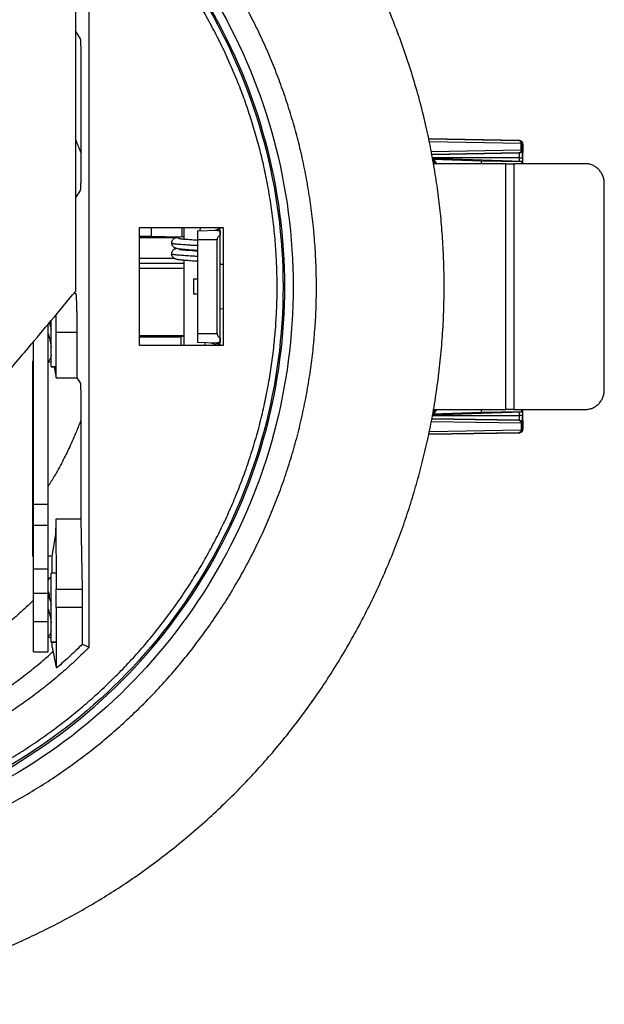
# Model space of a CAD drawing. Header units: millimetres. Extents: x 226 to 954, y 75 to 822.
# Tile 23 of 127: x 623 to 683, y 101 to 201. Entities that reach past the tile are written whole.
import ezdxf

# ---------------------------------------------------------------- set-up
doc = ezdxf.new("R2010")
doc.units = ezdxf.units.MM

msp = doc.modelspace()

# ---------------------------------------------------------------- linework, layer by layer
at = {"color": 7, "linetype": 'Continuous', "lineweight": 25}
for p, q in [((630.48, 137.58), (630.48, 210.91)), ((629.1, 200.15), (629.56, 199.46)), ((629.61, 197.96), (629.61, 185.52)), ((674.29, 189.1), (665.03, 189.26)), ((674.2, 189.1), (674.29, 189.1)), ((674.44, 188.14), (674.44, 188.8)), ((674.5, 188.14), (674.5, 188.8)), ((674.58, 188.8), (674.5, 188.8)), ((674.28, 187.84), (674.2, 187.84)), ((674.5, 188.14), (674.57, 188.14)), ((674.6, 186.74), (674.6, 187.84)), ((666.46, 187.24), (665.43, 187.24)), ((665.43, 187.21), (670.37, 187.05)), ((665.72, 186.94), (665.44, 187.17)), ((665.48, 186.92), (665.56, 186.88)), ((672.88, 186.74), (665.51, 186.74)), ((665.57, 186.99), (665.56, 186.88)), ((674.52, 186.97), (666.46, 187.24)), ((670.37, 187.05), (674.5, 186.96)), ((670.37, 187.05), (670.37, 186.74)), ((672.88, 161.74), (672.88, 186.74)), ((673.69, 186.74), (673.69, 161.74)), ((680.96, 186.74), (673.69, 186.74)), ((674.5, 186.96), (674.52, 186.97)), ((674.5, 186.96), (674.5, 186.74)), ((674.52, 186.74), (674.52, 186.97)), ((682.9, 163.74), (682.9, 184.74)), ((629.56, 184.03), (629.1, 183.34)), ((635.6, 168.24), (635.6, 180.24)), ((635.6, 180.24), (644.1, 180.24)), ((636.81, 179.35), (635.6, 179.35)), ((636.81, 179.35), (636.81, 180.24)), ((639.63, 179.27), (636.81, 179.35)), ((640.1, 180.24), (640.1, 179.05)), ((641.51, 179.92), (643.51, 179.99)), ((641.77, 180.24), (641.72, 179.93)), ((643.29, 179.98), (644, 180.24)), ((643.5, 179.95), (643.51, 179.99)), ((643.5, 179.95), (643.8, 179.91)), ((643.81, 180), (643.51, 179.99)), ((643.51, 179.99), (643.51, 179.95)), ((643.79, 168.99), (643.79, 179.5)), ((643.8, 168.58), (643.8, 179.91)), ((643.81, 179.93), (643.81, 180)), ((643.81, 179.93), (643.81, 180)), ((643.81, 180), (643.81, 180)), ((644.1, 180.24), (644.1, 168.24)), ((635.6, 179.24), (639.48, 179.24)), ((643.49, 178.99), (641.49, 178.99)), ((641.49, 178.99), (641.49, 169.49)), ((643.49, 169.49), (643.49, 178.99)), ((640.1, 178.05), (640.1, 177.95)), ((639.15, 177.11), (635.6, 177.11)), ((640.1, 176.95), (640.1, 168.24)), ((643.87, 176.55), (644.1, 176.51)), ((643.87, 176.54), (644.1, 176.5)), ((635.6, 176.11), (640.08, 176.11)), ((641.09, 175.02), (641.49, 175.03)), ((641.09, 175.02), (641.09, 173.47)), ((628.99, 173.63), (629.08, 173.59)), ((641.49, 173.46), (641.09, 173.47)), ((644.1, 171.98), (643.87, 171.94)), ((644.1, 171.98), (643.87, 171.94)), ((626.3, 152.08), (626.3, 170.43)), ((626.44, 170.49), (626.44, 170.6)), ((627.1, 164.97), (627.1, 169.59)), ((629.22, 169.59), (627.1, 169.59)), ((629.22, 169.59), (629.22, 164.97)), ((641.49, 169.49), (643.49, 169.49)), ((624.8, 152.08), (624.8, 168.64)), ((640.1, 169.24), (635.6, 169.24)), ((635.6, 169.14), (639.8, 169.14)), ((639.8, 169.14), (639.8, 168.24)), ((643.51, 168.49), (641.51, 168.56)), ((642.23, 168.54), (642.23, 168.24)), ((642.86, 168.52), (643.62, 168.24)), ((644, 168.24), (643.29, 168.5)), ((643.8, 168.58), (643.5, 168.54)), ((643.51, 168.49), (643.5, 168.54)), ((643.51, 168.54), (643.51, 168.49)), ((643.51, 168.49), (643.81, 168.48)), ((643.81, 168.48), (643.81, 168.56)), ((643.81, 168.48), (643.81, 168.55)), ((643.81, 168.48), (643.81, 168.48)), ((644.1, 168.24), (635.6, 168.24)), ((624.69, 166.65), (624.69, 146.84)), ((624.69, 166.65), (624.8, 166.65)), ((626.3, 166.59), (626.56, 166.59)), ((626.6, 166.59), (626.56, 166.59)), ((626.6, 166.09), (627.07, 166.09)), ((626.91, 166.09), (627.1, 164.97)), ((627.1, 164.97), (629.22, 164.97)), ((629.22, 164.97), (629.56, 164.46)), ((629.61, 162.96), (629.61, 150.59)), ((670.37, 161.44), (665.43, 161.27)), ((665.43, 161.24), (666.46, 161.24)), ((665.44, 161.32), (665.72, 161.55)), ((665.56, 161.6), (665.49, 161.57)), ((665.52, 161.74), (672.88, 161.74)), ((665.56, 161.6), (665.57, 161.5)), ((666.46, 161.24), (674.52, 161.51)), ((670.37, 161.74), (670.37, 161.44)), ((674.5, 161.52), (670.37, 161.44)), ((673.69, 161.74), (680.96, 161.74)), ((674.5, 161.74), (674.5, 161.52)), ((674.52, 161.51), (674.5, 161.52)), ((674.52, 161.51), (674.52, 161.74)), ((674.6, 160.64), (674.6, 161.74)), ((674.2, 160.65), (674.28, 160.65)), ((674.44, 160.35), (674.44, 159.68)), ((674.5, 159.68), (674.5, 160.35)), ((674.57, 160.35), (674.5, 160.35)), ((665.03, 159.22), (674.29, 159.38)), ((674.29, 159.38), (674.2, 159.38)), ((674.5, 159.68), (674.58, 159.68)), ((624.8, 151.7), (624.69, 151.56)), ((626.3, 152.08), (624.8, 152.08)), ((627.06, 150.59), (627.1, 143.47)), ((627.06, 150.59), (627.06, 150.52)), ((629.62, 150.59), (627.06, 150.59)), ((629.62, 150.59), (629.75, 143.47)), ((626.3, 149.96), (624.8, 149.96)), ((627.05, 149.03), (626.68, 146.84)), ((624.8, 146.84), (624.69, 146.84)), ((626.68, 146.84), (626.3, 146.84)), ((626.68, 146.84), (626.68, 145.09)), ((624.8, 145.55), (626.3, 145.55)), ((626.56, 144.59), (626.3, 144.59)), ((627.07, 145.09), (626.6, 145.09)), ((627.1, 143.47), (629.75, 143.47)), ((626.3, 143.02), (624.8, 143.02)), ((624.8, 140.16), (624.8, 143.02)), ((626.3, 140.16), (626.3, 143.02)), ((627.1, 141.59), (627.1, 135.49)), ((629.77, 141.59), (627.1, 141.59)), ((629.77, 141.59), (629.77, 137.87)), ((626.3, 140.16), (624.8, 140.16)), ((626.3, 138.59), (626.56, 138.59)), ((626.6, 138.6), (626.56, 138.6)), ((626.6, 138.09), (627.07, 138.09)), ((626.72, 137.58), (626.72, 138.09)), ((626.72, 137.58), (627.1, 135.49)), ((629.77, 137.87), (630.48, 137.58)), ((624.8, 137.09), (626.3, 137.09)), ((627.1, 135.49), (627.21, 135.49))]:
    msp.add_line(p, q, dxfattribs=at)
at = {"color": 8, "linetype": 'Continuous', "lineweight": 25}
for p, q in [((665.03, 189.26), (674.2, 189.1)), ((674.44, 188.8), (665.09, 188.96)), ((665.29, 187.98), (674.44, 188.14)), ((674.2, 187.84), (665.35, 187.69)), ((665.35, 187.68), (674.28, 187.84)), ((674.28, 187.34), (665.41, 187.34)), ((674.28, 186.98), (674.28, 187.34)), ((674.58, 187.34), (674.58, 186.74)), ((665.57, 186.99), (665.45, 187.08)), ((639.91, 180.24), (639.91, 179.3)), ((640.1, 176.61), (635.6, 176.61)), ((628.95, 173.59), (629.08, 173.59)), ((627.07, 166.09), (626.6, 166.09)), ((665.46, 161.41), (665.57, 161.5)), ((674.28, 161.14), (674.28, 161.51)), ((674.58, 161.74), (674.58, 161.14)), ((674.44, 160.35), (665.29, 160.5)), ((665.34, 160.8), (674.2, 160.65)), ((674.28, 160.65), (665.34, 160.8)), ((665.41, 161.14), (674.28, 161.14)), ((674.2, 159.38), (665.04, 159.23)), ((665.1, 159.52), (674.44, 159.68)), ((627.07, 138.09), (626.6, 138.09))]:
    msp.add_line(p, q, dxfattribs=at)
at = {"color": 7, "linetype": 'Continuous', "lineweight": 25}
for points, knots in [([(593.6, 101.24), (594.36, 101.25), (595.89, 101.26), (598.18, 101.38), (600.47, 101.55), (602.75, 101.81), (605.02, 102.13), (607.28, 102.52), (609.6, 103), (611.98, 103.58), (614.41, 104.26), (616.82, 105.02), (619.19, 105.86), (621.47, 106.76), (623.65, 107.7), (625.72, 108.68), (627.76, 109.72), (629.77, 110.82), (631.75, 111.99), (633.69, 113.22), (635.65, 114.55), (637.62, 115.99), (639.61, 117.55), (641.54, 119.17), (643.41, 120.86), (645.17, 122.56), (646.82, 124.26), (648.37, 125.96), (649.86, 127.7), (651.29, 129.49), (652.67, 131.33), (653.99, 133.2), (655.29, 135.18), (656.56, 137.27), (657.8, 139.47), (658.97, 141.71), (660.05, 143.99), (661.03, 146.23), (661.9, 148.43), (662.68, 150.59), (663.38, 152.77), (664.02, 154.98), (664.59, 157.2), (665.1, 159.44), (665.54, 161.77), (665.92, 164.18), (666.22, 166.69), (666.44, 169.2), (666.57, 171.72), (666.61, 174.17), (666.58, 176.54), (666.47, 178.83), (666.29, 181.11), (666.04, 183.39), (665.71, 185.66), (665.32, 187.92), (664.84, 190.24), (664.26, 192.62), (663.59, 195.05), (662.83, 197.46), (661.98, 199.84), (661.08, 202.11), (660.14, 204.29), (659.17, 206.36), (658.13, 208.41), (657.02, 210.42), (655.85, 212.39), (654.62, 214.33), (653.29, 216.29), (651.85, 218.27), (650.29, 220.25), (648.67, 222.18), (646.98, 224.06), (645.28, 225.82), (643.58, 227.47), (641.88, 229.01), (640.14, 230.5), (638.35, 231.93), (636.52, 233.31), (634.64, 234.63), (632.66, 235.93), (630.57, 237.21), (628.37, 238.45), (626.13, 239.61), (623.86, 240.69), (621.61, 241.67), (619.41, 242.54), (617.25, 243.32), (615.07, 244.03), (612.87, 244.67), (610.64, 245.24), (608.41, 245.74), (606.08, 246.18), (603.66, 246.56), (601.16, 246.87), (598.64, 247.08), (596.12, 247.22), (594.44, 247.23), (593.6, 247.24)], [0, 0, 0, 0, 0.01, 0.02, 0.03, 0.04, 0.05, 0.06, 0.07, 0.081, 0.092, 0.103, 0.114, 0.125, 0.135, 0.145, 0.155, 0.165, 0.175, 0.185, 0.195, 0.206, 0.217, 0.228, 0.239, 0.25, 0.26, 0.27, 0.28, 0.29, 0.3, 0.31, 0.32, 0.331, 0.342, 0.353, 0.364, 0.375, 0.385, 0.395, 0.405, 0.415, 0.425, 0.435, 0.445, 0.456, 0.467, 0.478, 0.489, 0.5, 0.51, 0.52, 0.53, 0.54, 0.55, 0.56, 0.57, 0.581, 0.592, 0.603, 0.614, 0.625, 0.635, 0.645, 0.655, 0.665, 0.675, 0.685, 0.695, 0.706, 0.717, 0.728, 0.739, 0.75, 0.76, 0.77, 0.78, 0.79, 0.8, 0.81, 0.82, 0.831, 0.842, 0.853, 0.864, 0.875, 0.885, 0.895, 0.905, 0.915, 0.925, 0.935, 0.945, 0.956, 0.967, 0.978, 0.989, 1, 1, 1, 1]), ([(593.6, 114.24), (594.33, 114.25), (595.8, 114.27), (598, 114.39), (600.19, 114.59), (602.37, 114.87), (604.54, 115.23), (606.65, 115.67), (608.71, 116.16), (610.7, 116.72), (612.68, 117.35), (614.64, 118.04), (616.6, 118.81), (618.58, 119.68), (620.57, 120.63), (622.51, 121.65), (624.42, 122.75), (626.29, 123.91), (628.07, 125.12), (629.78, 126.37), (631.42, 127.64), (633, 128.98), (634.54, 130.37), (636.07, 131.84), (637.56, 133.39), (639.03, 135.03), (640.44, 136.72), (641.78, 138.46), (643.06, 140.25), (644.25, 142.05), (645.35, 143.86), (646.37, 145.66), (647.33, 147.5), (648.22, 149.38), (649.06, 151.32), (649.85, 153.32), (650.58, 155.4), (651.23, 157.5), (651.81, 159.62), (652.3, 161.77), (652.71, 163.88), (653.04, 165.97), (653.29, 168.03), (653.47, 170.1), (653.58, 172.17), (653.61, 174.28), (653.57, 176.44), (653.45, 178.64), (653.25, 180.83), (652.97, 183.01), (652.61, 185.18), (652.18, 187.29), (651.68, 189.35), (651.12, 191.35), (650.5, 193.32), (649.8, 195.28), (649.03, 197.25), (648.17, 199.23), (647.21, 201.21), (646.19, 203.15), (645.1, 205.06), (643.93, 206.93), (642.72, 208.72), (641.48, 210.43), (640.2, 212.06), (638.86, 213.65), (637.48, 215.19), (636.01, 216.71), (634.45, 218.21), (632.81, 219.67), (631.12, 221.08), (629.38, 222.42), (627.59, 223.7), (625.79, 224.89), (623.99, 225.99), (622.18, 227.01), (620.34, 227.97), (618.47, 228.86), (616.53, 229.7), (614.52, 230.49), (612.44, 231.22), (610.34, 231.87), (608.22, 232.45), (606.08, 232.94), (603.96, 233.35), (601.87, 233.68), (599.81, 233.93), (597.74, 234.11), (595.67, 234.22), (594.29, 234.24), (593.6, 234.24)], [0, 0, 0, 0, 0.011667, 0.023333, 0.035, 0.046667, 0.058333, 0.07, 0.081, 0.092, 0.103, 0.114, 0.125, 0.136667, 0.148333, 0.16, 0.171667, 0.183333, 0.195, 0.206, 0.217, 0.228, 0.239, 0.25, 0.261667, 0.273333, 0.285, 0.296667, 0.308333, 0.32, 0.331, 0.342, 0.353, 0.364, 0.375, 0.386667, 0.398333, 0.41, 0.421667, 0.433333, 0.445, 0.456, 0.467, 0.478, 0.489, 0.5, 0.511667, 0.523333, 0.535, 0.546667, 0.558333, 0.57, 0.581, 0.592, 0.603, 0.614, 0.625, 0.636667, 0.648333, 0.66, 0.671667, 0.683333, 0.695, 0.706, 0.717, 0.728, 0.739, 0.75, 0.761667, 0.773333, 0.785, 0.796667, 0.808333, 0.82, 0.831, 0.842, 0.853, 0.864, 0.875, 0.886667, 0.898333, 0.91, 0.921667, 0.933333, 0.945, 0.956, 0.967, 0.978, 0.989, 1, 1, 1, 1]), ([(593.6, 231.87), (603.72, 231.87), (613.65, 229.21), (631.17, 219.09), (638.45, 211.82), (648.57, 194.3), (651.23, 184.36), (651.23, 164.13), (648.57, 154.19), (638.45, 136.67), (631.17, 129.39), (613.65, 119.28), (603.72, 116.61), (593.6, 116.61)], [0, 0, 0, 0, 0.1666667, 0.1666667, 0.3333333, 0.3333333, 0.5, 0.5, 0.6666667, 0.6666667, 0.8333333, 0.8333333, 1, 1, 1, 1]), ([(593.6, 117.47), (603.57, 117.47), (613.36, 120.09), (630.62, 130.06), (637.79, 137.22), (647.75, 154.49), (650.38, 164.28), (650.38, 184.21), (647.75, 194), (637.79, 211.26), (630.62, 218.43), (613.36, 228.39), (603.57, 231.02), (593.6, 231.02)], [0, 0, 0, 0, 0.1666667, 0.1666667, 0.3333333, 0.3333333, 0.5, 0.5, 0.6666667, 0.6666667, 0.8333333, 0.8333333, 1, 1, 1, 1]), ([(593.6, 230.84), (603.54, 230.84), (613.3, 228.23), (630.5, 218.29), (637.65, 211.15), (647.58, 193.94), (650.2, 184.18), (650.2, 164.31), (647.58, 154.55), (637.65, 137.34), (630.5, 130.19), (613.3, 120.26), (603.54, 117.64), (593.6, 117.64)], [0, 0, 0, 0, 0.1666667, 0.1666667, 0.3333333, 0.3333333, 0.5, 0.5, 0.6666667, 0.6666667, 0.8333333, 0.8333333, 1, 1, 1, 1]), ([(593.6, 118.24), (594.28, 118.25), (595.65, 118.26), (597.7, 118.38), (599.75, 118.57), (601.78, 118.83), (603.81, 119.17), (605.78, 119.57), (607.7, 120.04), (609.56, 120.55), (611.41, 121.14), (613.23, 121.79), (615.07, 122.51), (616.92, 123.31), (618.77, 124.2), (620.58, 125.16), (622.36, 126.18), (624.11, 127.27), (625.78, 128.39), (627.37, 129.56), (628.89, 130.75), (630.38, 132), (631.81, 133.29), (633.23, 134.66), (634.63, 136.11), (636, 137.64), (637.31, 139.22), (638.57, 140.85), (639.76, 142.52), (640.87, 144.2), (641.9, 145.88), (642.85, 147.57), (643.74, 149.29), (644.58, 151.03), (645.36, 152.84), (646.1, 154.72), (646.78, 156.66), (647.39, 158.62), (647.93, 160.6), (648.39, 162.6), (648.77, 164.57), (649.08, 166.53), (649.31, 168.45), (649.48, 170.37), (649.58, 172.31), (649.61, 174.28), (649.57, 176.3), (649.46, 178.35), (649.27, 180.39), (649.01, 182.43), (648.67, 184.45), (648.27, 186.42), (647.81, 188.34), (647.29, 190.21), (646.7, 192.05), (646.06, 193.88), (645.33, 195.71), (644.53, 197.56), (643.64, 199.41), (642.68, 201.23), (641.66, 203.01), (640.58, 204.75), (639.45, 206.42), (638.29, 208.01), (637.09, 209.54), (635.85, 211.02), (634.55, 212.46), (633.18, 213.88), (631.73, 215.27), (630.2, 216.64), (628.62, 217.96), (627, 219.21), (625.33, 220.4), (623.65, 221.51), (621.96, 222.54), (620.27, 223.49), (618.56, 224.39), (616.81, 225.22), (615, 226.01), (613.12, 226.74), (611.19, 227.42), (609.23, 228.03), (607.25, 228.57), (605.25, 229.03), (603.27, 229.41), (601.32, 229.72), (599.4, 229.95), (597.47, 230.12), (595.54, 230.22), (594.25, 230.24), (593.6, 230.24)], [0, 0, 0, 0, 0.011667, 0.023333, 0.035, 0.046667, 0.058333, 0.07, 0.081, 0.092, 0.103, 0.114, 0.125, 0.136667, 0.148333, 0.16, 0.171667, 0.183333, 0.195, 0.206, 0.217, 0.228, 0.239, 0.25, 0.261667, 0.273333, 0.285, 0.296667, 0.308333, 0.32, 0.331, 0.342, 0.353, 0.364, 0.375, 0.386667, 0.398333, 0.41, 0.421667, 0.433333, 0.445, 0.456, 0.467, 0.478, 0.489, 0.5, 0.511667, 0.523333, 0.535, 0.546667, 0.558333, 0.57, 0.581, 0.592, 0.603, 0.614, 0.625, 0.636667, 0.648333, 0.66, 0.671667, 0.683333, 0.695, 0.706, 0.717, 0.728, 0.739, 0.75, 0.761667, 0.773333, 0.785, 0.796667, 0.808333, 0.82, 0.831, 0.842, 0.853, 0.864, 0.875, 0.886667, 0.898333, 0.91, 0.921667, 0.933333, 0.945, 0.956, 0.967, 0.978, 0.989, 1, 1, 1, 1]), ([(629.1, 173.77), (629.1, 174.82), (629.1, 176.93), (629.1, 180.11), (629.1, 183.79), (629.1, 188.04), (629.1, 194.4), (629.1, 200.75), (629.1, 207.1), (629.1, 210.28), (629.1, 211.93)], [0, 0, 0, 0, 0.08246, 0.165796, 0.250008, 0.372201, 0.500006, 0.750001, 0.870833, 1, 1, 1, 1]), ([(629.56, 199.46), (629.56, 199.45), (629.57, 199.43), (629.58, 199.33), (629.59, 199.19), (629.59, 199), (629.6, 198.77), (629.61, 198.52), (629.61, 198.25), (629.61, 198.06), (629.61, 197.96)], [0, 0, 0, 0, 0.125039, 0.250069, 0.37509, 0.500096, 0.625087, 0.750067, 0.875036, 1, 1, 1, 1]), ([(629.1, 189.13), (629.12, 189.08), (629.31, 188.66), (629.47, 188.23), (629.61, 187.85)], [0, 0, 0, 0, 0.124626, 1, 1, 1, 1]), ([(674.2, 189.1), (674.23, 189.1), (674.3, 189.09), (674.37, 189.02), (674.41, 188.95), (674.44, 188.88), (674.44, 188.83), (674.44, 188.8)], [0, 0, 0, 0, 0.249575, 0.499159, 0.692932, 0.832404, 1, 1, 1, 1]), ([(674.5, 188.8), (674.49, 188.84), (674.48, 188.92), (674.42, 189.02), (674.32, 189.09), (674.24, 189.1), (674.2, 189.1)], [0, 0, 0, 0, 0.250001, 0.500004, 0.750007, 1, 1, 1, 1]), ([(674.29, 189.1), (674.33, 189.1), (674.38, 189.09), (674.45, 189.05), (674.5, 189.01), (674.54, 188.97), (674.57, 188.9), (674.58, 188.84), (674.58, 188.8)], [0, 0, 0, 0, 0.239696, 0.368511, 0.499998, 0.631484, 0.760301, 1, 1, 1, 1]), ([(674.5, 188.8), (674.49, 188.8), (674.49, 188.8), (674.46, 188.8), (674.44, 188.8)], [0, 0, 0, 0, 0.5, 1, 1, 1, 1]), ([(674.58, 188.8), (674.58, 188.8), (674.59, 188.79), (674.59, 188.74), (674.59, 188.65), (674.6, 188.53), (674.6, 188.37), (674.6, 188.2), (674.6, 188.02), (674.6, 187.9), (674.6, 187.84)], [0, 0, 0, 0, 0.1165164, 0.2400128, 0.3686418, 0.4999994, 0.6313579, 0.7599894, 0.8834839, 1, 1, 1, 1]), ([(674.44, 188.14), (674.44, 188.11), (674.44, 188.06), (674.41, 187.99), (674.37, 187.92), (674.3, 187.85), (674.23, 187.84), (674.2, 187.84)], [0, 0, 0, 0, 0.167596, 0.307069, 0.500842, 0.750426, 1, 1, 1, 1]), ([(674.2, 187.84), (674.24, 187.84), (674.32, 187.85), (674.42, 187.92), (674.48, 188.02), (674.49, 188.1), (674.5, 188.14)], [0, 0, 0, 0, 0.2499927, 0.4999953, 0.7499977, 1, 1, 1, 1]), ([(674.57, 188.14), (674.57, 188.1), (674.56, 188.04), (674.52, 187.97), (674.49, 187.93), (674.44, 187.89), (674.37, 187.85), (674.31, 187.84), (674.28, 187.84)], [0, 0, 0, 0, 0.239694, 0.368517, 0.499993, 0.631478, 0.760306, 1, 1, 1, 1]), ([(674.28, 187.34), (674.28, 187.41), (674.28, 187.54), (674.28, 187.7), (674.28, 187.82), (674.28, 187.83), (674.28, 187.84)], [0, 0, 0, 0, 0.249999, 0.499998, 0.749998, 1, 1, 1, 1]), ([(674.28, 187.34), (674.32, 187.34), (674.38, 187.34), (674.45, 187.34), (674.5, 187.34), (674.54, 187.34), (674.57, 187.34), (674.58, 187.34), (674.58, 187.34)], [0, 0, 0, 0, 0.2396971, 0.3685262, 0.5000016, 0.6314819, 0.7603084, 1, 1, 1, 1]), ([(674.44, 188.14), (674.46, 188.14), (674.49, 188.14), (674.49, 188.14), (674.5, 188.14)], [0, 0, 0, 0, 0.5, 1, 1, 1, 1]), ([(674.58, 187.34), (674.58, 187.39), (674.58, 187.49), (674.58, 187.64), (674.58, 187.78), (674.58, 187.91), (674.58, 188.01), (674.58, 188.09), (674.57, 188.13), (674.57, 188.14), (674.57, 188.14)], [0, 0, 0, 0, 0.1165165, 0.2400113, 0.3686403, 0.4999992, 0.6313591, 0.759991, 0.8834862, 1, 1, 1, 1]), ([(665.71, 186.74), (665.69, 186.77), (665.65, 186.83), (665.59, 186.86), (665.56, 186.88)], [0, 0, 0, 0, 0.372232, 1, 1, 1, 1]), ([(665.57, 186.99), (665.59, 186.99), (665.65, 186.98), (665.69, 186.95), (665.71, 186.94)], [0, 0, 0, 0, 0.500015, 1, 1, 1, 1]), ([(665.82, 186.74), (665.82, 186.75), (665.82, 186.78), (665.8, 186.84), (665.76, 186.89), (665.73, 186.92), (665.71, 186.94)], [0, 0, 0, 0, 0.128768, 0.419185, 0.709586, 1, 1, 1, 1]), ([(672.88, 186.74), (672.93, 186.74), (673.03, 186.74), (673.24, 186.74), (673.47, 186.74), (673.62, 186.74), (673.69, 186.74)], [0, 0, 0, 0, 0.250003, 0.500005, 0.749998, 1, 1, 1, 1]), ([(682.9, 184.74), (682.89, 184.87), (682.88, 185.14), (682.76, 185.51), (682.58, 185.86), (682.34, 186.17), (682.04, 186.42), (681.71, 186.6), (681.34, 186.72), (681.09, 186.74), (680.96, 186.74)], [0, 0, 0, 0, 0.125, 0.25, 0.375, 0.5, 0.625, 0.749999, 0.874999, 1, 1, 1, 1]), ([(629.61, 185.52), (629.61, 185.43), (629.61, 185.24), (629.61, 184.97), (629.6, 184.71), (629.59, 184.49), (629.59, 184.3), (629.58, 184.15), (629.57, 184.06), (629.56, 184.04), (629.56, 184.03)], [0, 0, 0, 0, 0.124963, 0.249933, 0.374913, 0.499903, 0.62491, 0.74993, 0.87496, 1, 1, 1, 1]), ([(640.1, 179.32), (640.02, 179.31), (639.86, 179.29), (639.66, 179.27), (639.48, 179.24), (639.34, 179.22), (639.23, 179.18), (639.15, 179.15), (639.07, 179.11), (638.96, 179.01), (638.87, 178.87), (638.86, 178.75), (638.85, 178.68)], [0, 0, 0, 0, 0.1318775, 0.2677646, 0.3891406, 0.5270444, 0.6369813, 0.7190712, 0.7675551, 0.8320494, 0.9130883, 1, 1, 1, 1]), ([(641.51, 179.92), (641.5, 179.92), (641.5, 179.91), (641.5, 179.86), (641.5, 179.77), (641.5, 179.65), (641.5, 179.51), (641.49, 179.35), (641.49, 179.18), (641.49, 179.05), (641.49, 178.99)], [0, 0, 0, 0, 0.125, 0.249999, 0.375, 0.5, 0.625, 0.749999, 0.875, 1, 1, 1, 1]), ([(643.79, 179.5), (643.75, 179.46), (643.66, 179.39), (643.57, 179.26), (643.5, 179.13), (643.5, 179.04), (643.49, 178.99)], [0, 0, 0, 0, 0.2971142, 0.5567983, 0.7868798, 1, 1, 1, 1]), ([(643.8, 179.91), (643.8, 179.86), (643.8, 179.76), (643.79, 179.58), (643.79, 179.5)], [0, 0, 0, 0, 0.499999, 1, 1, 1, 1]), ([(638.85, 178.68), (638.85, 178.64), (638.86, 178.54), (638.93, 178.41), (639.01, 178.31), (639.09, 178.25), (639.15, 178.22), (639.21, 178.19), (639.3, 178.16), (639.43, 178.13), (639.61, 178.1), (639.83, 178.08), (640.07, 178.05), (640.32, 178.03), (640.61, 178.01), (640.93, 177.99), (641.23, 177.96), (641.42, 177.95), (641.49, 177.95)], [0, 0, 0, 0, 0.042056, 0.083221, 0.11983, 0.149381, 0.180879, 0.214357, 0.25086, 0.33326, 0.428158, 0.528599, 0.605498, 0.6856, 0.769522, 0.856758, 0.945631, 1, 1, 1, 1]), ([(641.49, 178.95), (641.44, 178.95), (641.29, 178.96), (641.05, 178.98), (640.77, 179), (640.49, 179.02), (640.23, 179.04), (640.01, 179.06), (639.85, 179.08), (639.73, 179.09), (639.64, 179.11), (639.61, 179.11), (639.58, 179.12), (639.58, 179.12), (639.58, 179.12)], [0, 0, 0, 0, 0.0614, 0.157541, 0.264417, 0.381205, 0.506087, 0.622682, 0.727203, 0.819481, 0.898792, 0.964818, 0.992846, 1, 1, 1, 1]), ([(639.42, 178.13), (639.38, 178.13), (639.31, 178.11), (639.2, 178.07), (639.12, 178.04), (639.02, 177.97), (638.94, 177.88), (638.86, 177.74), (638.85, 177.64), (638.85, 177.58)], [0, 0, 0, 0, 0.194772, 0.374889, 0.531021, 0.619216, 0.732838, 0.864248, 1, 1, 1, 1]), ([(638.85, 177.58), (638.86, 177.52), (638.87, 177.39), (638.98, 177.24), (639.09, 177.15), (639.15, 177.11), (639.22, 177.09), (639.31, 177.06), (639.43, 177.03), (639.6, 177), (639.81, 176.98), (640.06, 176.95), (640.35, 176.93), (640.66, 176.91), (640.97, 176.88), (641.25, 176.86), (641.43, 176.85), (641.49, 176.85)], [0, 0, 0, 0, 0.057484, 0.110364, 0.150627, 0.181325, 0.221016, 0.270697, 0.341995, 0.426665, 0.514482, 0.607777, 0.698379, 0.78631, 0.870816, 0.951304, 1, 1, 1, 1]), ([(641.49, 177.85), (641.42, 177.85), (641.23, 177.86), (640.92, 177.89), (640.59, 177.91), (640.3, 177.93), (640.06, 177.95), (639.88, 177.97), (639.75, 177.99), (639.68, 178), (639.63, 178), (639.63, 178), (639.63, 178)], [0, 0, 0, 0, 0.079861, 0.205472, 0.345307, 0.477908, 0.599729, 0.7137, 0.820757, 0.919936, 0.966387, 1, 1, 1, 1]), ([(619.48, 162.3), (619.99, 162.92), (621.05, 164.17), (622.65, 166.08), (624.51, 168.3), (626.67, 170.87), (628.27, 172.78), (629.1, 173.77)], [0, 0, 0, 0, 0.1614378, 0.3281011, 0.4999909, 0.7421443, 1, 1, 1, 1]), ([(629.08, 173.59), (629.09, 173.58), (629.1, 173.56), (629.12, 173.44), (629.14, 173.27), (629.15, 173.04), (629.17, 172.74), (629.18, 172.4), (629.19, 172.01), (629.2, 171.57), (629.21, 171.11), (629.22, 170.61), (629.22, 170.1), (629.22, 169.76), (629.22, 169.59)], [0, 0, 0, 0, 0.083329, 0.166745, 0.250069, 0.333388, 0.416789, 0.500097, 0.583397, 0.666779, 0.750068, 0.833352, 0.916721, 1, 1, 1, 1]), ([(627.1, 169.59), (627.1, 169.76), (627.1, 170.1), (627.1, 170.61), (627.1, 171.04), (627.1, 171.29), (627.1, 171.38)], [0, 0, 0, 0, 0.2777401, 0.5557739, 0.8335149, 1, 1, 1, 1]), ([(626.42, 170.57), (626.45, 170.45), (626.51, 170.23), (626.57, 170.01), (626.6, 169.92)], [0, 0, 0, 0, 0.56877, 1, 1, 1, 1]), ([(626.6, 166.09), (626.6, 166.1), (626.6, 166.12), (626.6, 166.22), (626.6, 166.38), (626.6, 166.6), (626.6, 166.86), (626.6, 167.18), (626.6, 167.53), (626.6, 167.92), (626.6, 168.34), (626.6, 168.78), (626.6, 169.23), (626.6, 169.69), (626.6, 170.14), (626.6, 170.51), (626.6, 170.72), (626.6, 170.79)], [0, 0, 0, 0, 0.069131, 0.138261, 0.207391, 0.276522, 0.345653, 0.414783, 0.483914, 0.553045, 0.622175, 0.691306, 0.760436, 0.829567, 0.898698, 0.967828, 1, 1, 1, 1]), ([(626.3, 169.45), (626.31, 169.42), (626.34, 169.3), (626.39, 169.11), (626.45, 168.88), (626.5, 168.67), (626.54, 168.48), (626.57, 168.3), (626.59, 168.16), (626.6, 168.08), (626.6, 168.06)], [0, 0, 0, 0, 0.066701, 0.234369, 0.397881, 0.544983, 0.683743, 0.81685, 0.944426, 1, 1, 1, 1]), ([(641.49, 169.49), (641.49, 169.43), (641.49, 169.31), (641.49, 169.13), (641.5, 168.97), (641.5, 168.83), (641.5, 168.71), (641.5, 168.63), (641.5, 168.57), (641.5, 168.57), (641.51, 168.56)], [0, 0, 0, 0, 0.125, 0.250001, 0.375, 0.5, 0.625, 0.750001, 0.875, 1, 1, 1, 1]), ([(643.49, 169.49), (643.5, 169.45), (643.5, 169.36), (643.57, 169.22), (643.66, 169.1), (643.75, 169.03), (643.79, 168.99)], [0, 0, 0, 0, 0.2131202, 0.4432017, 0.7028858, 1, 1, 1, 1]), ([(640.1, 169.18), (640.08, 169.18), (640.04, 169.17), (639.97, 169.17), (639.91, 169.16), (639.85, 169.16), (639.81, 169.15), (639.8, 169.14), (639.8, 169.14)], [0, 0, 0, 0, 0.094986, 0.233238, 0.377536, 0.553432, 0.760929, 1, 1, 1, 1]), ([(643.79, 168.99), (643.79, 168.9), (643.8, 168.73), (643.8, 168.63), (643.8, 168.58)], [0, 0, 0, 0, 0.500001, 1, 1, 1, 1]), ([(626.6, 167.28), (626.6, 167.26), (626.59, 167.18), (626.55, 167.05), (626.5, 166.9), (626.43, 166.78), (626.37, 166.7), (626.32, 166.66), (626.3, 166.65)], [0, 0, 0, 0, 0.0575824, 0.2514739, 0.458068, 0.6447333, 0.8573162, 1, 1, 1, 1]), ([(629.56, 164.46), (629.56, 164.45), (629.57, 164.43), (629.58, 164.33), (629.59, 164.19), (629.59, 164), (629.6, 163.77), (629.61, 163.52), (629.61, 163.25), (629.61, 163.06), (629.61, 162.96)], [0, 0, 0, 0, 0.12504, 0.25007, 0.37509, 0.500097, 0.625087, 0.750067, 0.875037, 1, 1, 1, 1]), ([(680.96, 161.74), (681.09, 161.75), (681.34, 161.77), (681.71, 161.88), (682.04, 162.07), (682.34, 162.32), (682.58, 162.62), (682.76, 162.97), (682.88, 163.35), (682.89, 163.61), (682.9, 163.74)], [0, 0, 0, 0, 0.125001, 0.250001, 0.375, 0.5, 0.625, 0.75, 0.875, 1, 1, 1, 1]), ([(665.56, 161.6), (665.59, 161.63), (665.65, 161.66), (665.69, 161.72), (665.71, 161.74)], [0, 0, 0, 0, 0.627768, 1, 1, 1, 1]), ([(665.57, 161.5), (665.59, 161.5), (665.65, 161.5), (665.69, 161.53), (665.71, 161.55)], [0, 0, 0, 0, 0.500015, 1, 1, 1, 1]), ([(665.71, 161.55), (665.73, 161.56), (665.76, 161.59), (665.8, 161.65), (665.82, 161.7), (665.82, 161.73), (665.82, 161.74)], [0, 0, 0, 0, 0.290414, 0.580815, 0.871232, 1, 1, 1, 1]), ([(673.69, 161.74), (673.62, 161.74), (673.47, 161.74), (673.24, 161.74), (673.03, 161.74), (672.93, 161.74), (672.88, 161.74)], [0, 0, 0, 0, 0.250002, 0.499995, 0.749997, 1, 1, 1, 1]), ([(629.61, 160.64), (629.47, 160.26), (629.12, 159.36), (628.5, 157.95), (627.75, 156.44), (627.02, 155.09), (626.51, 154.27), (626.3, 153.94)], [0, 0, 0, 0, 0.161734, 0.38789, 0.614046, 0.840202, 1, 1, 1, 1]), ([(674.2, 160.65), (674.23, 160.64), (674.3, 160.63), (674.37, 160.57), (674.41, 160.49), (674.44, 160.42), (674.44, 160.37), (674.44, 160.35)], [0, 0, 0, 0, 0.249574, 0.499158, 0.692931, 0.832404, 1, 1, 1, 1]), ([(674.5, 160.35), (674.49, 160.39), (674.48, 160.46), (674.42, 160.56), (674.32, 160.63), (674.24, 160.64), (674.2, 160.65)], [0, 0, 0, 0, 0.2500023, 0.5000047, 0.7500073, 1, 1, 1, 1]), ([(674.28, 160.65), (674.28, 160.66), (674.28, 160.67), (674.28, 160.78), (674.28, 160.95), (674.28, 161.08), (674.28, 161.14)], [0, 0, 0, 0, 0.250002, 0.500002, 0.750001, 1, 1, 1, 1]), ([(674.58, 161.14), (674.58, 161.14), (674.57, 161.14), (674.54, 161.14), (674.5, 161.14), (674.45, 161.14), (674.38, 161.14), (674.32, 161.14), (674.28, 161.14)], [0, 0, 0, 0, 0.2396916, 0.3685181, 0.4999984, 0.6314738, 0.7603029, 1, 1, 1, 1]), ([(674.28, 160.65), (674.31, 160.64), (674.37, 160.64), (674.44, 160.6), (674.49, 160.56), (674.52, 160.51), (674.56, 160.44), (674.57, 160.39), (674.57, 160.35)], [0, 0, 0, 0, 0.239694, 0.368522, 0.500007, 0.631483, 0.760306, 1, 1, 1, 1]), ([(674.5, 160.35), (674.49, 160.35), (674.49, 160.35), (674.46, 160.35), (674.44, 160.35)], [0, 0, 0, 0, 0.5, 1, 1, 1, 1]), ([(674.57, 160.35), (674.57, 160.35), (674.57, 160.36), (674.58, 160.4), (674.58, 160.47), (674.58, 160.58), (674.58, 160.7), (674.58, 160.85), (674.58, 160.99), (674.58, 161.09), (674.58, 161.14)], [0, 0, 0, 0, 0.116514, 0.240009, 0.368641, 0.500001, 0.63136, 0.759989, 0.883484, 1, 1, 1, 1]), ([(674.6, 160.64), (674.6, 160.58), (674.6, 160.46), (674.6, 160.28), (674.6, 160.11), (674.6, 159.96), (674.59, 159.83), (674.59, 159.75), (674.59, 159.69), (674.58, 159.69), (674.58, 159.68)], [0, 0, 0, 0, 0.116516, 0.240011, 0.368642, 0.500001, 0.631358, 0.759987, 0.883484, 1, 1, 1, 1]), ([(674.44, 159.68), (674.44, 159.66), (674.44, 159.61), (674.41, 159.54), (674.37, 159.46), (674.3, 159.4), (674.23, 159.39), (674.2, 159.38)], [0, 0, 0, 0, 0.167596, 0.307068, 0.500841, 0.750425, 1, 1, 1, 1]), ([(674.2, 159.38), (674.24, 159.39), (674.32, 159.4), (674.42, 159.47), (674.48, 159.57), (674.49, 159.64), (674.5, 159.68)], [0, 0, 0, 0, 0.249993, 0.499996, 0.749999, 1, 1, 1, 1]), ([(674.58, 159.68), (674.58, 159.65), (674.57, 159.59), (674.54, 159.52), (674.5, 159.47), (674.45, 159.43), (674.38, 159.39), (674.33, 159.39), (674.29, 159.38)], [0, 0, 0, 0, 0.239699, 0.368516, 0.500002, 0.631489, 0.760304, 1, 1, 1, 1]), ([(674.44, 159.68), (674.46, 159.68), (674.49, 159.68), (674.49, 159.68), (674.5, 159.68)], [0, 0, 0, 0, 0.5, 1, 1, 1, 1]), ([(624.8, 149.96), (624.8, 150.11), (624.8, 150.4), (624.8, 150.92), (624.8, 151.48), (624.8, 151.88), (624.8, 152.08)], [0, 0, 0, 0, 0.25, 0.5, 0.749999, 1, 1, 1, 1]), ([(626.3, 149.96), (626.3, 150.11), (626.3, 150.4), (626.3, 150.92), (626.3, 151.48), (626.3, 151.88), (626.3, 152.08)], [0, 0, 0, 0, 0.25, 0.5, 0.749999, 1, 1, 1, 1]), ([(627.06, 150.52), (627.06, 150.43), (627.06, 150.24), (627.06, 149.97), (627.06, 149.71), (627.06, 149.49), (627.05, 149.3), (627.05, 149.15), (627.05, 149.06), (627.05, 149.04), (627.05, 149.03)], [0, 0, 0, 0, 0.124998, 0.249996, 0.374995, 0.499993, 0.624994, 0.749995, 0.874996, 1, 1, 1, 1]), ([(624.8, 145.55), (624.8, 145.75), (624.8, 146.15), (624.8, 146.76), (624.8, 147.36), (624.8, 147.95), (624.8, 148.52), (624.8, 149.04), (624.8, 149.53), (624.8, 149.82), (624.8, 149.96)], [0, 0, 0, 0, 0.1249999, 0.2500001, 0.375, 0.5000001, 0.625, 0.7500003, 0.875, 1, 1, 1, 1]), ([(626.3, 145.55), (626.3, 145.75), (626.3, 146.15), (626.3, 146.76), (626.3, 147.36), (626.3, 147.95), (626.3, 148.52), (626.3, 149.04), (626.3, 149.53), (626.3, 149.82), (626.3, 149.96)], [0, 0, 0, 0, 0.1249999, 0.2500001, 0.375, 0.5000001, 0.625, 0.7500003, 0.875, 1, 1, 1, 1]), ([(624.8, 143.02), (624.8, 143.23), (624.8, 143.64), (624.8, 144.27), (624.8, 144.91), (624.8, 145.34), (624.8, 145.55)], [0, 0, 0, 0, 0.25, 0.5, 0.75, 1, 1, 1, 1]), ([(626.3, 143.02), (626.3, 143.23), (626.3, 143.64), (626.3, 144.27), (626.3, 144.91), (626.3, 145.34), (626.3, 145.55)], [0, 0, 0, 0, 0.25, 0.5, 0.75, 1, 1, 1, 1]), ([(626.6, 144.58), (626.57, 144.59), (626.51, 144.59), (626.41, 144.55), (626.34, 144.48), (626.31, 144.41), (626.3, 144.4)], [0, 0, 0, 0, 0.233603, 0.558434, 0.880815, 1, 1, 1, 1]), ([(626.6, 138.09), (626.6, 138.1), (626.6, 138.12), (626.6, 138.23), (626.6, 138.39), (626.6, 138.6), (626.6, 138.87), (626.6, 139.18), (626.6, 139.53), (626.6, 139.92), (626.6, 140.34), (626.6, 140.78), (626.6, 141.23), (626.6, 141.69), (626.6, 142.15), (626.6, 142.59), (626.6, 143.03), (626.6, 143.43), (626.6, 143.81), (626.6, 144.14), (626.6, 144.43), (626.6, 144.68), (626.6, 144.87), (626.6, 145), (626.6, 145.08), (626.6, 145.08), (626.6, 145.08)], [0, 0, 0, 0, 0.04205, 0.084099, 0.126149, 0.168199, 0.210248, 0.252298, 0.294348, 0.336398, 0.378447, 0.420497, 0.462547, 0.504597, 0.546646, 0.588696, 0.630746, 0.672796, 0.714845, 0.756895, 0.798945, 0.840994, 0.883044, 0.925094, 0.967144, 1, 1, 1, 1]), ([(627.1, 141.59), (627.1, 141.75), (627.1, 142.08), (627.1, 142.56), (627.1, 143.03), (627.1, 143.32), (627.1, 143.47)], [0, 0, 0, 0, 0.249998, 0.499997, 0.749998, 1, 1, 1, 1]), ([(629.75, 143.47), (629.76, 143.32), (629.76, 143.03), (629.77, 142.56), (629.77, 142.08), (629.77, 141.75), (629.77, 141.59)], [0, 0, 0, 0, 0.250016, 0.500019, 0.750012, 1, 1, 1, 1]), ([(624.8, 142.35), (624.56, 142.11), (623.87, 141.44), (622.69, 140.39), (621.25, 139.2), (619.76, 138.08), (618.23, 137.02), (616.66, 136.02), (615.04, 135.09), (613.39, 134.23), (611.7, 133.44), (609.98, 132.72), (608.23, 132.07), (606.46, 131.5), (604.67, 131), (602.85, 130.57), (601.02, 130.23), (599.18, 129.95), (597.32, 129.76), (595.46, 129.64), (594.22, 129.62), (593.6, 129.62)], [0, 0, 0, 0, 0.029535, 0.08345, 0.137364, 0.191279, 0.245194, 0.299109, 0.353023, 0.406938, 0.460853, 0.514767, 0.568682, 0.622597, 0.676512, 0.730426, 0.784341, 0.838256, 0.892171, 0.946085, 1, 1, 1, 1]), ([(626.44, 142.5), (626.44, 142.54), (626.44, 142.67), (626.44, 142.8), (626.42, 142.91), (626.42, 142.96), (626.4, 143.02), (626.39, 143.08), (626.37, 143.13), (626.34, 143.17), (626.32, 143.19), (626.31, 143.19), (626.3, 143.19)], [0, 0, 0, 0, 0.103423, 0.30091, 0.369606, 0.439724, 0.51128, 0.607912, 0.715479, 0.798093, 0.91859, 1, 1, 1, 1]), ([(626.3, 143.06), (626.31, 143.02), (626.34, 142.86), (626.41, 142.58), (626.51, 142.24), (626.57, 142.02), (626.6, 141.92)], [0, 0, 0, 0, 0.115213, 0.435809, 0.759591, 1, 1, 1, 1]), ([(626.3, 141.45), (626.31, 141.42), (626.34, 141.31), (626.39, 141.11), (626.45, 140.89), (626.5, 140.67), (626.54, 140.48), (626.57, 140.3), (626.59, 140.16), (626.6, 140.08), (626.6, 140.06)], [0, 0, 0, 0, 0.0667, 0.234369, 0.39788, 0.544981, 0.683743, 0.81685, 0.944425, 1, 1, 1, 1]), ([(624.8, 137.1), (624.8, 137.1), (624.8, 137.09), (624.8, 137.17), (624.8, 137.32), (624.8, 137.55), (624.8, 137.84), (624.8, 138.21), (624.8, 138.62), (624.8, 139.09), (624.8, 139.6), (624.8, 139.97), (624.8, 140.16)], [0, 0, 0, 0, 0.054819, 0.159839, 0.26486, 0.36988, 0.4749, 0.579919, 0.68494, 0.78996, 0.89498, 1, 1, 1, 1]), ([(626.3, 137.1), (626.3, 137.1), (626.3, 137.09), (626.3, 137.17), (626.3, 137.32), (626.3, 137.55), (626.3, 137.84), (626.3, 138.21), (626.3, 138.62), (626.3, 139.09), (626.3, 139.6), (626.3, 139.97), (626.3, 140.16)], [0, 0, 0, 0, 0.054819, 0.159839, 0.26486, 0.36988, 0.4749, 0.579919, 0.68494, 0.78996, 0.89498, 1, 1, 1, 1]), ([(626.6, 139.28), (626.6, 139.26), (626.59, 139.18), (626.55, 139.05), (626.5, 138.91), (626.43, 138.79), (626.37, 138.7), (626.32, 138.67), (626.3, 138.65)], [0, 0, 0, 0, 0.0575786, 0.2514703, 0.4580643, 0.6447336, 0.8573168, 1, 1, 1, 1]), ([(630.48, 137.58), (630.03, 137.13), (629.12, 136.23), (627.69, 134.96), (626.23, 133.73), (624.71, 132.56), (623.16, 131.44), (621.6, 130.4), (620.03, 129.44), (618.46, 128.55), (616.86, 127.71), (615.23, 126.94), (613.54, 126.2), (611.8, 125.51), (609.99, 124.87), (608.17, 124.3), (606.32, 123.8), (604.45, 123.37), (602.61, 123.01), (600.79, 122.73), (599, 122.51), (597.21, 122.35), (595.4, 122.26), (593.56, 122.22), (591.69, 122.26), (589.78, 122.36), (587.87, 122.54), (585.97, 122.79), (584.09, 123.1), (582.25, 123.48), (580.46, 123.91), (578.72, 124.4), (577, 124.94), (575.3, 125.55), (573.59, 126.23), (571.87, 126.98), (570.15, 127.81), (568.45, 128.71), (566.8, 129.66), (565.18, 130.68), (563.62, 131.73), (562.14, 132.82), (560.72, 133.94), (559.34, 135.1), (558, 136.31), (557.15, 137.15), (556.72, 137.58)], [0, 0, 0, 0, 0.023333, 0.046667, 0.07, 0.093333, 0.116666, 0.14, 0.162, 0.184, 0.206, 0.228, 0.25, 0.273333, 0.296667, 0.32, 0.343333, 0.366666, 0.39, 0.412, 0.434, 0.456, 0.478, 0.5, 0.523333, 0.546667, 0.57, 0.593333, 0.616666, 0.64, 0.662, 0.684, 0.706, 0.728, 0.75, 0.773333, 0.796667, 0.82, 0.843333, 0.866666, 0.89, 0.912, 0.934, 0.956, 0.978, 1, 1, 1, 1]), ([(629.77, 137.87), (629.36, 137.46), (628.52, 136.65), (627.65, 135.88), (627.21, 135.49)], [0, 0, 0, 0, 0.5, 1, 1, 1, 1]), ([(593.6, 124.44), (594.29, 124.44), (595.67, 124.46), (597.74, 124.6), (599.8, 124.81), (601.85, 125.11), (603.88, 125.49), (605.87, 125.96), (607.83, 126.5), (609.77, 127.12), (611.69, 127.82), (613.6, 128.61), (615.48, 129.48), (617.32, 130.43), (619.12, 131.46), (620.87, 132.55), (622.56, 133.7), (624.19, 134.92), (625.61, 136.06), (626.46, 136.82), (626.8, 137.13)], [0, 0, 0, 0, 0.056998, 0.113995, 0.170993, 0.22799, 0.284988, 0.340968, 0.396948, 0.452927, 0.508907, 0.565905, 0.622902, 0.6799, 0.736897, 0.793895, 0.849875, 0.905855, 0.961835, 1, 1, 1, 1])]:
    msp.add_open_spline(points, degree=3, knots=knots, dxfattribs=at)
at = {"color": 8, "linetype": 'Continuous', "lineweight": 25}
for points, knots in [([(665.82, 186.74), (665.81, 186.76), (665.81, 186.82), (665.75, 186.9), (665.67, 186.96), (665.6, 186.98), (665.57, 186.99)], [0, 0, 0, 0, 0.173669, 0.449113, 0.724549, 1, 1, 1, 1]), ([(638.85, 178.68), (638.85, 178.68), (638.86, 178.67), (638.91, 178.65), (639.01, 178.63), (639.16, 178.61), (639.34, 178.58), (639.56, 178.56), (639.82, 178.55), (640.1, 178.52), (640.42, 178.5), (640.76, 178.48), (641.12, 178.46), (641.37, 178.45), (641.49, 178.44)], [0, 0, 0, 0, 0.064207, 0.149348, 0.235166, 0.321059, 0.406421, 0.490668, 0.573796, 0.658129, 0.74354, 0.829445, 0.915239, 1, 1, 1, 1]), ([(638.85, 177.58), (638.85, 177.58), (638.85, 177.57), (638.88, 177.56), (638.95, 177.54), (639.07, 177.52), (639.24, 177.5), (639.44, 177.48), (639.67, 177.46), (639.94, 177.44), (640.24, 177.42), (640.57, 177.39), (640.92, 177.37), (641.23, 177.36), (641.42, 177.34), (641.49, 177.34)], [0, 0, 0, 0, 0.018671, 0.10314, 0.188606, 0.274479, 0.360153, 0.445031, 0.528549, 0.612, 0.696835, 0.78249, 0.868367, 0.95386, 1, 1, 1, 1]), ([(665.57, 161.5), (665.6, 161.51), (665.67, 161.52), (665.75, 161.59), (665.81, 161.67), (665.81, 161.72), (665.82, 161.74)], [0, 0, 0, 0, 0.275451, 0.550887, 0.826331, 1, 1, 1, 1])]:
    msp.add_open_spline(points, degree=3, knots=knots, dxfattribs=at)

doc.saveas('drawing.dxf')
